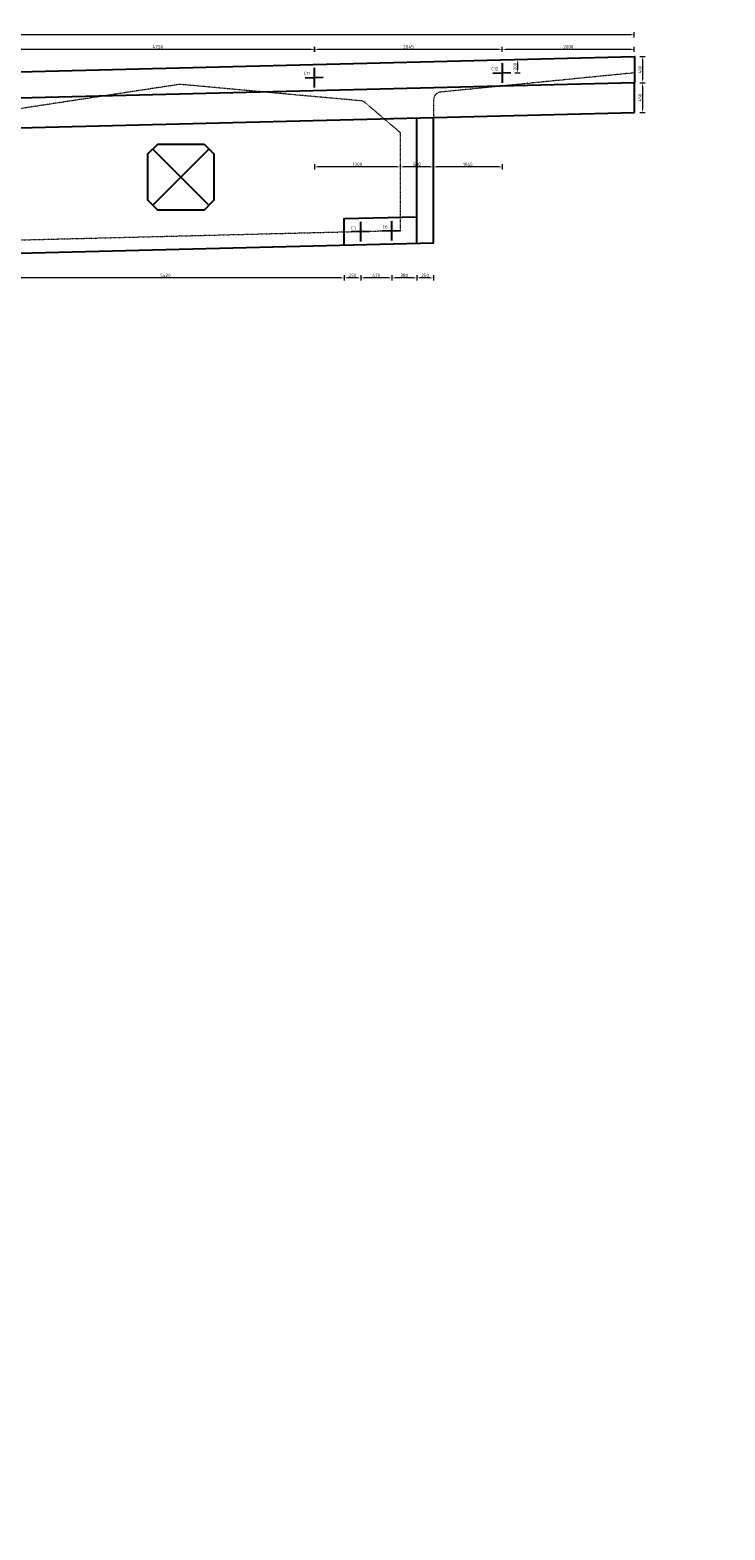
# Model space of a CAD drawing. Header units: millimetres. Extents: x -8028558 to 327273, y -63352 to 83293.
# Tile 46 of 197: x 6339 to 16869, y -21488 to 1246. Entities that reach past the tile are written whole.
import ezdxf
from ezdxf import colors
from ezdxf.entities.mleader import LeaderData, LeaderLine
from ezdxf.math import Vec2, Vec3

# ---------------------------------------------------------------- set-up
doc = ezdxf.new("R2010")
doc.units = ezdxf.units.MM
doc.linetypes.add('ZZ-HIDDEN-SO', pattern=[4, 2, -2])
for name, color, linetype, lineweight in [('B-CO-BC-BETONVORM-GD', 90, 'Continuous', 25), ('B-CO-BC-BETONVORM-GN', 10, 'ZZ-HIDDEN-SO', 13), ('B-CO-BC-BETONVORM_GEWAPEND-M', 7, 'Continuous', 18), ('B-CO-BC-BETONVORM_GEWAPEND-T70', 210, 'Continuous', 70), ('B-CO-BC-VOORSPANNING-GD', 200, 'Continuous', 25), ('X-XX-AL-VERWIJZING-T25', 7, 'Continuous', 25)]:
    doc.layers.add(name, color=color, linetype=linetype, lineweight=lineweight)
doc.styles.add('NLCS-ISO-MM10-T25', font='NLCS-ISO.ttf', dxfattribs={"height": 25})
doc.styles.add('NLCS-ISO-MM20-T25', font='NLCS-ISO.ttf', dxfattribs={"height": 50})
doc.dimstyles.new('NLCS-MM20-T25-PIJL_L0_H0', dxfattribs={"dimscale": 20, "dimtxt": 2.5, "dimasz": 2.5, "dimexe": 2, "dimexo": 2, "dimgap": 0.7, "dimtad": 1, "dimdec": 0, "dimzin": 0, "dimdsep": 46, "dimtxsty": 'NLCS-ISO-MM20-T25', "dimcen": 0, "dimdle": 2, "dimclrd": 256, "dimclre": 256, "dimclrt": 256, "dimadec": 0, "dimazin": 0, "dimtfac": 1, "dimtdec": 3, "dimtofl": 0, "dimtmove": 0, "dimatfit": 3, "dimfxl": 2, "dimfxlon": 1, "dimtfillclr": 256, "dimtolj": 1, "dimtzin": 0, "dimlwd": -1, "dimlwe": -1, "dimarcsym": 0})

# ---------------------------------------------------------------- blocks, each defined once
blk = doc.blocks.new('*D1717')
at = {"layer": 'B-CO-BC-BETONVORM_GEWAPEND-M', "transparency": 16777216}
for p, q in [((-5395, 1135), (-5395, 1215)), ((15445, 1175), (-5345, 1175)), ((15495, 1135), (15495, 1215))]:
    blk.add_line(p, q, dxfattribs=at)
for points in [[(-5345, 1183), (-5345, 1167), (-5395, 1175)], [(15445, 1183), (15445, 1167), (15495, 1175)]]:
    blk.add_solid(points, dxfattribs=at)
at = {"layer": 'B-CO-BC-BETONVORM_GEWAPEND-M', "transparency": 16777216, "insert": (5050, 1214), "char_height": 50, "attachment_point": 5, "style": 'NLCS-ISO-MM20-T25'}
blk.add_mtext('\\A1;20890', dxfattribs=at)
blk = doc.blocks.new('*D1718')
at = {"layer": 'B-CO-BC-BETONVORM_GEWAPEND-M', "transparency": 16777216}
for p, q in [((13495, 913), (13495, 993)), ((15445, 953), (13545, 953)), ((15495, 913), (15495, 993))]:
    blk.add_line(p, q, dxfattribs=at)
for points in [[(13545, 961), (13545, 945), (13495, 953)], [(15445, 961), (15445, 945), (15495, 953)]]:
    blk.add_solid(points, dxfattribs=at)
at = {"layer": 'B-CO-BC-BETONVORM_GEWAPEND-M', "transparency": 16777216, "insert": (14495, 992), "char_height": 50, "attachment_point": 5, "style": 'NLCS-ISO-MM20-T25'}
blk.add_mtext('\\A1;2000', dxfattribs=at)
blk = doc.blocks.new('*D1719')
at = {"layer": 'B-CO-BC-BETONVORM_GEWAPEND-M', "transparency": 16777216}
for p, q in [((10650, 993), (10650, 913)), ((13445, 953), (10700, 953)), ((13495, 913), (13495, 993))]:
    blk.add_line(p, q, dxfattribs=at)
for points in [[(10700, 961), (10700, 945), (10650, 953)], [(13445, 961), (13445, 945), (13495, 953)]]:
    blk.add_solid(points, dxfattribs=at)
at = {"layer": 'B-CO-BC-BETONVORM_GEWAPEND-M', "transparency": 16777216, "insert": (12073, 992), "char_height": 50, "attachment_point": 5, "style": 'NLCS-ISO-MM20-T25'}
blk.add_mtext('\\A1;2845', dxfattribs=at)
blk = doc.blocks.new('*D1720')
at = {"layer": 'B-CO-BC-BETONVORM_GEWAPEND-M', "transparency": 16777216}
for p, q in [((12450, -869), (12450, -789)), ((13445, -829), (12500, -829)), ((13495, -789), (13495, -869))]:
    blk.add_line(p, q, dxfattribs=at)
for points in [[(12500, -821), (12500, -838), (12450, -829)], [(13445, -821), (13445, -838), (13495, -829)]]:
    blk.add_solid(points, dxfattribs=at)
at = {"layer": 'B-CO-BC-BETONVORM_GEWAPEND-M', "transparency": 16777216, "insert": (12973, -790), "char_height": 50, "attachment_point": 5, "style": 'NLCS-ISO-MM20-T25'}
blk.add_mtext('\\A1;1045', dxfattribs=at)
blk = doc.blocks.new('*D1721')
at = {"layer": 'B-CO-BC-BETONVORM_GEWAPEND-M', "transparency": 16777216}
for p, q in [((11950, -829), (11950, -789)), ((12400, -829), (12000, -829)), ((12450, -829), (12450, -789))]:
    blk.add_line(p, q, dxfattribs=at)
for points in [[(12000, -821), (12000, -838), (11950, -829)], [(12400, -821), (12400, -838), (12450, -829)]]:
    blk.add_solid(points, dxfattribs=at)
at = {"layer": 'B-CO-BC-BETONVORM_GEWAPEND-M', "transparency": 16777216, "insert": (12200, -790), "char_height": 50, "attachment_point": 5, "style": 'NLCS-ISO-MM20-T25'}
blk.add_mtext('\\A1;500', dxfattribs=at)
blk = doc.blocks.new('*D1722')
at = {"layer": 'B-CO-BC-BETONVORM_GEWAPEND-M', "transparency": 16777216}
for p, q in [((10650, -789), (10650, -869)), ((11900, -829), (10700, -829)), ((11950, -829), (11950, -789))]:
    blk.add_line(p, q, dxfattribs=at)
for points in [[(10700, -821), (10700, -838), (10650, -829)], [(11900, -821), (11900, -838), (11950, -829)]]:
    blk.add_solid(points, dxfattribs=at)
at = {"layer": 'B-CO-BC-BETONVORM_GEWAPEND-M', "transparency": 16777216, "insert": (11300, -790), "char_height": 50, "attachment_point": 5, "style": 'NLCS-ISO-MM20-T25'}
blk.add_mtext('\\A1;1300', dxfattribs=at)
blk = doc.blocks.new('*D1723')
at = {"layer": 'B-CO-BC-BETONVORM_GEWAPEND-M', "transparency": 16777216}
for p, q in [((15580, 847), (15660, 847)), ((15620, 797), (15620, 497)), ((15580, 447), (15660, 447))]:
    blk.add_line(p, q, dxfattribs=at)
for points in [[(15612, 797), (15628, 797), (15620, 847)], [(15612, 497), (15628, 497), (15620, 447)]]:
    blk.add_solid(points, dxfattribs=at)
at = {"layer": 'B-CO-BC-BETONVORM_GEWAPEND-M', "transparency": 16777216, "insert": (15581, 647), "char_height": 50, "attachment_point": 5, "rotation": 90, "style": 'NLCS-ISO-MM20-T25'}
blk.add_mtext('\\A1;400', dxfattribs=at)
blk = doc.blocks.new('*D1724')
at = {"layer": 'B-CO-BC-BETONVORM_GEWAPEND-M', "transparency": 16777216}
for p, q in [((15580, 447), (15660, 447)), ((15620, 397), (15620, 47)), ((15580, -3), (15660, -3))]:
    blk.add_line(p, q, dxfattribs=at)
for points in [[(15612, 397), (15628, 397), (15620, 447)], [(15612, 47), (15628, 47), (15620, -3)]]:
    blk.add_solid(points, dxfattribs=at)
at = {"layer": 'B-CO-BC-BETONVORM_GEWAPEND-M', "transparency": 16777216, "insert": (15581, 222), "char_height": 50, "attachment_point": 5, "rotation": 90, "style": 'NLCS-ISO-MM20-T25'}
blk.add_mtext('\\A1;450', dxfattribs=at)
blk = doc.blocks.new('*D1725')
at = {"layer": 'B-CO-BC-BETONVORM_GEWAPEND-M', "transparency": 16777216}
for p, q in [((13687, 797), (13767, 797)), ((13727, 747), (13727, 647)), ((13687, 597), (13767, 597))]:
    blk.add_line(p, q, dxfattribs=at)
for points in [[(13718, 747), (13735, 747), (13727, 797)], [(13718, 647), (13735, 647), (13727, 597)]]:
    blk.add_solid(points, dxfattribs=at)
at = {"layer": 'B-CO-BC-BETONVORM_GEWAPEND-M', "transparency": 16777216, "insert": (13688, 692), "char_height": 50, "attachment_point": 5, "rotation": 90, "style": 'NLCS-ISO-MM20-T25'}
blk.add_mtext('\\A1;200', dxfattribs=at)
blk = doc.blocks.new('*D1726')
at = {"layer": 'B-CO-BC-BETONVORM_GEWAPEND-M', "transparency": 16777216}
for p, q in [((11820, -2471), (11820, -2551)), ((12200, -2471), (12200, -2551)), ((12150, -2511), (11870, -2511))]:
    blk.add_line(p, q, dxfattribs=at)
for points in [[(11870, -2502), (11870, -2519), (11820, -2511)], [(12150, -2502), (12150, -2519), (12200, -2511)]]:
    blk.add_solid(points, dxfattribs=at)
at = {"layer": 'B-CO-BC-BETONVORM_GEWAPEND-M', "transparency": 16777216, "insert": (12010, -2472), "char_height": 50, "attachment_point": 5, "style": 'NLCS-ISO-MM20-T25'}
blk.add_mtext('\\A1;380', dxfattribs=at)
blk = doc.blocks.new('*D1727')
at = {"layer": 'B-CO-BC-BETONVORM_GEWAPEND-M', "transparency": 16777216}
for p, q in [((11350, -2471), (11350, -2551)), ((11820, -2471), (11820, -2551)), ((11770, -2511), (11400, -2511))]:
    blk.add_line(p, q, dxfattribs=at)
for points in [[(11400, -2502), (11400, -2519), (11350, -2511)], [(11770, -2502), (11770, -2519), (11820, -2511)]]:
    blk.add_solid(points, dxfattribs=at)
at = {"layer": 'B-CO-BC-BETONVORM_GEWAPEND-M', "transparency": 16777216, "insert": (11585, -2472), "char_height": 50, "attachment_point": 5, "style": 'NLCS-ISO-MM20-T25'}
blk.add_mtext('\\A1;470', dxfattribs=at)
blk = doc.blocks.new('*D1728')
at = {"layer": 'B-CO-BC-BETONVORM_GEWAPEND-M', "transparency": 16777216}
for p, q in [((5900, 913), (5900, 993)), ((10600, 953), (5950, 953)), ((10650, 913), (10650, 993))]:
    blk.add_line(p, q, dxfattribs=at)
for points in [[(5950, 961), (5950, 945), (5900, 953)], [(10600, 961), (10600, 945), (10650, 953)]]:
    blk.add_solid(points, dxfattribs=at)
at = {"layer": 'B-CO-BC-BETONVORM_GEWAPEND-M', "transparency": 16777216, "insert": (8275, 992), "char_height": 50, "attachment_point": 5, "style": 'NLCS-ISO-MM20-T25'}
blk.add_mtext('\\A1;4750', dxfattribs=at)
blk = doc.blocks.new('*D1731')
at = {"layer": 'B-CO-BC-BETONVORM_GEWAPEND-M', "transparency": 16777216}
for p, q in [((5680, -2471), (5680, -2551)), ((11100, -2471), (11100, -2551)), ((11050, -2511), (5730, -2511))]:
    blk.add_line(p, q, dxfattribs=at)
for points in [[(5730, -2502), (5730, -2519), (5680, -2511)], [(11050, -2502), (11050, -2519), (11100, -2511)]]:
    blk.add_solid(points, dxfattribs=at)
at = {"layer": 'B-CO-BC-BETONVORM_GEWAPEND-M', "transparency": 16777216, "insert": (8390, -2472), "char_height": 50, "attachment_point": 5, "style": 'NLCS-ISO-MM20-T25'}
blk.add_mtext('\\A1;5420', dxfattribs=at)
blk = doc.blocks.new('*D1744')
at = {"layer": 'B-CO-BC-BETONVORM_GEWAPEND-M', "transparency": 16777216}
for p, q in [((11100, -2471), (11100, -2551)), ((11350, -2471), (11350, -2551)), ((11300, -2511), (11150, -2511))]:
    blk.add_line(p, q, dxfattribs=at)
for points in [[(11150, -2502), (11150, -2519), (11100, -2511)], [(11300, -2502), (11300, -2519), (11350, -2511)]]:
    blk.add_solid(points, dxfattribs=at)
at = {"layer": 'B-CO-BC-BETONVORM_GEWAPEND-M', "transparency": 16777216, "insert": (11225, -2472), "char_height": 50, "attachment_point": 5, "style": 'NLCS-ISO-MM20-T25'}
blk.add_mtext('\\A1;250', dxfattribs=at)
blk = doc.blocks.new('*D1745')
at = {"layer": 'B-CO-BC-BETONVORM_GEWAPEND-M', "transparency": 16777216}
for p, q in [((12200, -2471), (12200, -2551)), ((12450, -2471), (12450, -2551)), ((12400, -2511), (12250, -2511))]:
    blk.add_line(p, q, dxfattribs=at)
for points in [[(12250, -2502), (12250, -2519), (12200, -2511)], [(12400, -2502), (12400, -2519), (12450, -2511)]]:
    blk.add_solid(points, dxfattribs=at)
at = {"layer": 'B-CO-BC-BETONVORM_GEWAPEND-M', "transparency": 16777216, "insert": (12325, -2472), "char_height": 50, "attachment_point": 5, "style": 'NLCS-ISO-MM20-T25'}
blk.add_mtext('\\A1;250', dxfattribs=at)

msp = doc.modelspace()

# ---------------------------------------------------------------- linework, layer by layer
at = {"layer": 'B-CO-BC-BETONVORM-GD', "flags": 128}
for points in [[(-5394.8, -75.3), (-5394.8, 324.7), (15495.2, 847), (15495.2, 447)], [(-2349.8, -449.1), (-2349.8, -2349.1), (12450.2, -1979.1), (12450.2, -79.1)], [(11820.2, -94.9), (11820.2, -85.4)], [(12200.2, -1985.4), (12200.2, -85.4)], [(11100.2, -2012.9), (11100.2, -1612.8), (12200.2, -1585.3)]]:
    msp.add_lwpolyline(points, dxfattribs=at)
msp.add_lwpolyline([(15495.2, -3), (15495.2, 447), (-5394.8, -75.3), (-5394.8, -525.3)], close=True, dxfattribs=at)
at = {"layer": 'B-CO-BC-BETONVORM-GD', "ltscale": 500, "flags": 128}
msp.add_lwpolyline([(8975.2, -482.6), (9125.2, -632.6), (9125.2, -1332.6), (8975.2, -1482.6), (8275.2, -1482.6), (8125.2, -1332.6), (8125.2, -632.6), (8275.2, -482.6)], close=True, dxfattribs=at)
for points in [[(9050.2, -1407.6), (8200.2, -557.6)], [(9050.2, -557.6), (8200.2, -1407.6)]]:
    msp.add_lwpolyline(points, dxfattribs=at)
at = {"layer": 'B-CO-BC-BETONVORM-GN', "flags": 128}
for points in [[(15495.2, 597), (12546.9, 304)], [(8606.3, 422.1), (6062, 34.8)], [(11388.1, 169.4), (8606.3, 422.1)], [(11950.2, -310.9), (11388.1, 169.4)], [(12450.2, 181), (12450.2, -79.1)], [(11950.2, -1791.6), (11950.2, -310.9)], [(5680.2, -1948.3), (11950.2, -1791.6)]]:
    msp.add_lwpolyline(points, dxfattribs=at)
msp.add_lwpolyline([(12546.9, 304, 0.3460167), (12450.2, 181)], format="xyb", dxfattribs=at)
at = {"layer": 'B-CO-BC-VOORSPANNING-GD', "flags": 128}
for points in [[(13495.2, 446.7), (13495.2, 741.8)], [(10507.5, 522.2), (10780.2, 529)], [(10650.2, 375.6), (10650.2, 670.6)], [(13352.5, 593.4), (13625.2, 600.2)], [(11207.5, -1810.1), (11480.2, -1803.3)], [(11350.2, -1956.8), (11350.2, -1661.7)], [(11677.5, -1798.4), (11950.2, -1791.6)], [(11820.2, -1943.9), (11820.2, -1650)]]:
    msp.add_lwpolyline(points, dxfattribs=at)

# ---------------------------------------------------------------- texts
at = {"layer": 'B-CO-BC-BETONVORM_GEWAPEND-T70', "ltscale": 500, "char_height": 50, "attachment_point": 3, "style": 'NLCS-ISO-MM20-T25'}
for s, insert in [('C11', (10582.7, 612.3)), ('C12', (13434.1, 680.9)), ('C5', (11282.7, -1727.2)), ('C6', (11759.1, -1713))]:
    msp.add_mtext_dynamic_manual_height_columns(s, width=332.893, gutter_width=35, heights=[0], dxfattribs=dict(at, insert=insert))

# ---------------------------------------------------------------- dimensions: what is measured, and where the dimension line sits
at = {"layer": 'B-CO-BC-BETONVORM_GEWAPEND-M'}
for base, p1, p2, angle, picture, middle in [((-5394.8, 1175.1), (15495.2, 380.6), (-5394.8, 380.6), 180, '*D1717', (5050.2, 1214.1)), ((10650.2, 953), (13495.2, 626.1), (10650.2, 1154.5), 180, '*D1719', (12072.7, 992)), ((5900.2, 953), (10650.2, 510.1), (5900.2, 510.1), 180, '*D1728', (8275.2, 992)), ((13495.2, 953), (15495.2, 626.1), (13495.2, 626.1), 180, '*D1718', (14495.2, 992)), ((15620.1, 447), (15495.2, 847), (15495.2, 447), 90, '*D1723', (15581.1, 647)), ((10650.2, -829.4), (11950.2, -829.4), (10650.2, 525.8), 180, '*D1722', (11300.2, -790.4)), ((12450.2, -829.4), (13495.2, 594.2), (12450.2, -1509.3), 180, '*D1720', (12972.7, -790.4)), ((15620.1, -3), (15495.2, 447), (15495.2, -3), 90, '*D1724', (15581.1, 222)), ((12200.2, -2510.7), (12450.2, -681.8), (12200.2, -687.8), 180, '*D1745', (12325.2, -2471.7)), ((11950.2, -829.4), (12450.2, -829.4), (11950.2, -829.4), 180, '*D1721', (12200.2, -790.4)), ((5680.2, -2510.7), (11100.2, -1812.8), (5680.2, -1948.3), 180, '*D1731', (8390.2, -2471.7)), ((11100.2, -2510.7), (11350.2, -1806.6), (11100.2, -1812.8), 180, '*D1744', (11225.2, -2471.7)), ((11350.2, -2510.7), (11820.2, -1797), (11350.2, -1806.6), 180, '*D1727', (11585.2, -2471.7)), ((11820.2, -2510.7), (12200.2, -1985.4), (11820.2, -1797), 180, '*D1726', (12010.2, -2471.7))]:
    dim = msp.add_linear_dim(base=base, p1=p1, p2=p2, angle=angle, dimstyle='NLCS-MM20-T25-PIJL_L0_H0', dxfattribs=at)
    dim.commit()
    dim.dimension.update_dxf_attribs({"geometry": picture, "text_midpoint": middle})
dim = msp.add_linear_dim(base=(13726.6, 597.1), p1=(13495.2, 797.1), p2=(13495.2, 597.1), angle=90, dimstyle='NLCS-MM20-T25-PIJL_L0_H0', dxfattribs=at)
dim.commit()
dim.dimension.update_dxf_attribs({"geometry": '*D1725', "text_midpoint": (13726.6, 692.1), "dimtype": 160})

# ---------------------------------------------------------------- leaders
at = {"layer": 'X-XX-AL-VERWIJZING-T25'}
ml = msp.add_multileader_mtext('Standard', dxfattribs=at)
ml.set_content('Merk B', color=256, style='NLCS-ISO-MM10-T25')
ml.set_leader_properties(color=256, linetype='ByLayer', lineweight=-1)
ml.build(insert=Vec2(0, 0))
ml.multileader.update_dxf_attribs({"text_left_attachment_type": 5, "text_right_attachment_type": 5, "dogleg_length": 25, "arrow_head_size": 25})
ctx = ml.context
ctx.base_point, ctx.char_height, ctx.arrow_head_size, ctx.landing_gap_size, ctx.plane_origin = Vec3(137517.8, -36029.7), 25, 25, 9, Vec3(137783.2, -36013.1)
ctx.left_attachment, ctx.right_attachment = 5, 5
notes = []
notes.append((ctx, [(0, (0, 0, 0), (0, 0), (1, 0), 1, [])]))
ctx.mtext.insert, ctx.mtext.flow_direction = Vec3(137526.8, -35999.7), 5
ml = msp.add_multileader_mtext('Standard', dxfattribs=at)
ml.set_content('1 buis Ø110xØ103 Hostalit-Z\\P(buis 100mm uitstek)', color=256, style='NLCS-ISO-MM20-T25')
ml.set_leader_properties(color=256, linetype='ByLayer', lineweight=-1)
ml.build(insert=Vec2(0, 0))
ml.multileader.update_dxf_attribs({"text_left_attachment_type": 5, "text_right_attachment_type": 5, "dogleg_length": 50, "arrow_head_size": 50})
ctx = ml.context
ctx.base_point, ctx.char_height, ctx.arrow_head_size, ctx.landing_gap_size, ctx.plane_origin = Vec3(-3290.8, -717.8), 50, 50, 18, Vec3(-3066.6, -648.1)
ctx.left_attachment, ctx.right_attachment = 5, 5
notes.append((ctx, [(1, (1, 1, 0), (-2349.8, -717.8), (-1, 0), 50, [(0, [(-1773, -717.7)], 0, [])])]))
ctx.mtext.insert, ctx.mtext.width, ctx.mtext.flow_direction = Vec3(-3272.8, -569.4), 13466.668, 5
for ctx, leaders in notes:
    for number, flags, end, landing, length, lines in leaders:
        leader = LeaderData()
        leader.index, (leader.has_last_leader_line, leader.has_dogleg_vector, leader.attachment_direction) = number, flags
        leader.last_leader_point, leader.dogleg_vector, leader.dogleg_length = Vec3(end), Vec3(landing), length
        for number, points, colour, breaks in lines:
            line = LeaderLine()
            line.index, line.vertices, line.color, line.breaks = number, Vec3.list(points), colors.encode_raw_color(colour), breaks
            leader.lines.append(line)
        ctx.leaders.append(leader)

doc.saveas('drawing.dxf')
